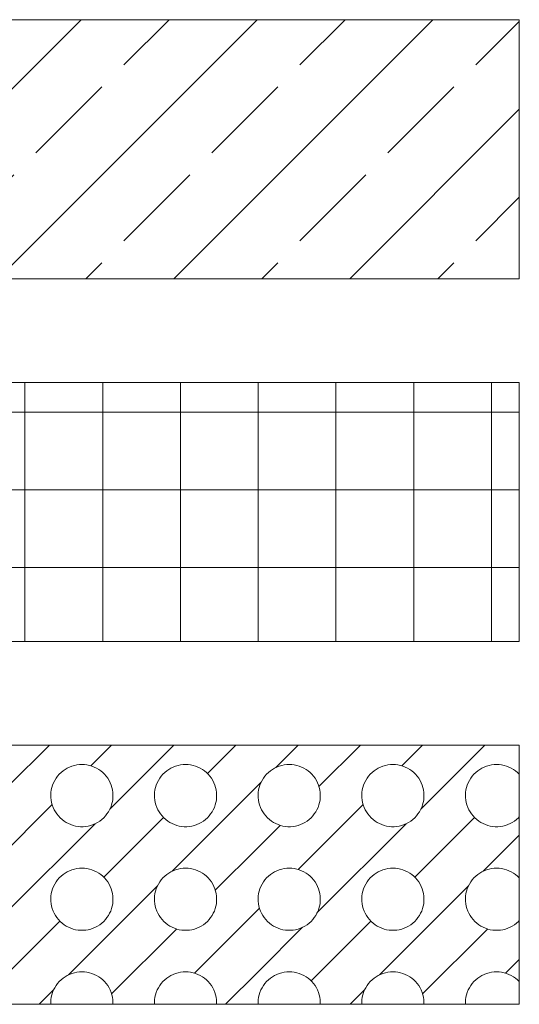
# Model space of a CAD drawing. Header units: metres. Extents: x -80 to 1923, y -189 to 69.
# Tile 233 of 256: x 1643.792 to 1644.274, y -174.419 to -173.469. Entities that reach past the tile are written whole.
import ezdxf

# ---------------------------------------------------------------- set-up
doc = ezdxf.new("R2010")
doc.units = ezdxf.units.M
doc.header["$MEASUREMENT"] = 0
doc.layers.add('V-02_Legende_4_0', color=7, linetype='Continuous')
doc.layers.add('V-02_Legende_4_Neubau_@RL_252 Dämmung', color=7, linetype='Continuous')

# ---------------------------------------------------------------- blocks, each defined once
blk = doc.blocks.new('*X721', base_point=(1585.13814, -197.52334))
at = {"layer": 'V-02_Legende_4_Neubau_@RL_252 Dämmung', "color": 7, "linetype": 'Continuous', "lineweight": 13, "ltscale": 1000}
for p, q in [((1643.78109, -174.20892), (1643.82103, -174.16898)), ((1643.86109, -174.18892), (1643.88103, -174.16898)), ((1643.87946, -174.23055), (1643.94103, -174.16898)), ((1643.9736, -174.19641), (1644.00103, -174.16898)), ((1644.03946, -174.19055), (1644.06103, -174.16898)), ((1644.08109, -174.20892), (1644.12103, -174.16898)), ((1644.16109, -174.18892), (1644.18103, -174.16898)), ((1644.17946, -174.23055), (1644.24103, -174.16898)), ((1643.83828, -174.19115), (1643.83617, -174.19239)), ((1643.84048, -174.19009), (1643.83828, -174.19115)), ((1643.84277, -174.18921), (1643.84048, -174.19009)), ((1643.84511, -174.18852), (1643.84277, -174.18921)), ((1643.84751, -174.18802), (1643.84511, -174.18852)), ((1643.84994, -174.18772), (1643.84751, -174.18802)), ((1643.85239, -174.18762), (1643.84994, -174.18772)), ((1643.85483, -174.18772), (1643.85239, -174.18762)), ((1643.85726, -174.18802), (1643.85483, -174.18772)), ((1643.85966, -174.18852), (1643.85726, -174.18802)), ((1643.862, -174.18921), (1643.85966, -174.18852)), ((1643.86429, -174.19009), (1643.862, -174.18921)), ((1643.86649, -174.19115), (1643.86429, -174.19009)), ((1643.8686, -174.19239), (1643.86649, -174.19115)), ((1643.93828, -174.19115), (1643.93617, -174.19239)), ((1643.94048, -174.19009), (1643.93828, -174.19115)), ((1643.94277, -174.18921), (1643.94048, -174.19009)), ((1643.94511, -174.18852), (1643.94277, -174.18921)), ((1643.94751, -174.18802), (1643.94511, -174.18852)), ((1643.94994, -174.18772), (1643.94751, -174.18802)), ((1643.95239, -174.18762), (1643.94994, -174.18772)), ((1643.95483, -174.18772), (1643.95239, -174.18762)), ((1643.95726, -174.18802), (1643.95483, -174.18772)), ((1643.95966, -174.18852), (1643.95726, -174.18802)), ((1643.962, -174.18921), (1643.95966, -174.18852)), ((1643.96429, -174.19009), (1643.962, -174.18921)), ((1643.96649, -174.19115), (1643.96429, -174.19009)), ((1643.9686, -174.19239), (1643.96649, -174.19115)), ((1644.03828, -174.19115), (1644.03617, -174.19239)), ((1644.04048, -174.19009), (1644.03828, -174.19115)), ((1644.04277, -174.18921), (1644.04048, -174.19009)), ((1644.04511, -174.18852), (1644.04277, -174.18921)), ((1644.04751, -174.18802), (1644.04511, -174.18852)), ((1644.04994, -174.18772), (1644.04751, -174.18802)), ((1644.05239, -174.18762), (1644.04994, -174.18772)), ((1644.05483, -174.18772), (1644.05239, -174.18762)), ((1644.05726, -174.18802), (1644.05483, -174.18772)), ((1644.05966, -174.18852), (1644.05726, -174.18802)), ((1644.062, -174.18921), (1644.05966, -174.18852)), ((1644.06429, -174.19009), (1644.062, -174.18921)), ((1644.06649, -174.19115), (1644.06429, -174.19009)), ((1644.0686, -174.19239), (1644.06649, -174.19115)), ((1644.13828, -174.19115), (1644.13617, -174.19239)), ((1644.14048, -174.19009), (1644.13828, -174.19115)), ((1644.14277, -174.18921), (1644.14048, -174.19009)), ((1644.14511, -174.18852), (1644.14277, -174.18921)), ((1644.14751, -174.18802), (1644.14511, -174.18852)), ((1644.14994, -174.18772), (1644.14751, -174.18802)), ((1644.15239, -174.18762), (1644.14994, -174.18772)), ((1644.15483, -174.18772), (1644.15239, -174.18762)), ((1644.15726, -174.18802), (1644.15483, -174.18772)), ((1644.15966, -174.18852), (1644.15726, -174.18802)), ((1644.162, -174.18921), (1644.15966, -174.18852)), ((1644.16429, -174.19009), (1644.162, -174.18921)), ((1644.16649, -174.19115), (1644.16429, -174.19009)), ((1644.1686, -174.19239), (1644.16649, -174.19115)), ((1644.23828, -174.19115), (1644.23617, -174.19239)), ((1644.24048, -174.19009), (1644.23828, -174.19115)), ((1644.24277, -174.18921), (1644.24048, -174.19009)), ((1644.24511, -174.18852), (1644.24277, -174.18921)), ((1644.24751, -174.18802), (1644.24511, -174.18852)), ((1644.24994, -174.18772), (1644.24751, -174.18802)), ((1644.25239, -174.18762), (1644.24994, -174.18772)), ((1644.25483, -174.18772), (1644.25239, -174.18762)), ((1644.25726, -174.18802), (1644.25483, -174.18772)), ((1644.25966, -174.18852), (1644.25726, -174.18802)), ((1644.262, -174.18921), (1644.25966, -174.18852)), ((1644.26429, -174.19009), (1644.262, -174.18921)), ((1644.26649, -174.19115), (1644.26429, -174.19009)), ((1644.2686, -174.19239), (1644.26649, -174.19115)), ((1643.82748, -174.20089), (1643.8262, -174.20298)), ((1643.82893, -174.19892), (1643.82748, -174.20089)), ((1643.83053, -174.19707), (1643.82893, -174.19892)), ((1643.83228, -174.19536), (1643.83053, -174.19707)), ((1643.83416, -174.19379), (1643.83228, -174.19536)), ((1643.83617, -174.19239), (1643.83416, -174.19379)), ((1643.87061, -174.19379), (1643.8686, -174.19239)), ((1643.87249, -174.19536), (1643.87061, -174.19379)), ((1643.87424, -174.19707), (1643.87249, -174.19536)), ((1643.87584, -174.19892), (1643.87424, -174.19707)), ((1643.87729, -174.20089), (1643.87584, -174.19892)), ((1643.87857, -174.20298), (1643.87729, -174.20089)), ((1643.92748, -174.20089), (1643.9262, -174.20298)), ((1643.92893, -174.19892), (1643.92748, -174.20089)), ((1643.93053, -174.19707), (1643.92893, -174.19892)), ((1643.93228, -174.19536), (1643.93053, -174.19707)), ((1643.93416, -174.19379), (1643.93228, -174.19536)), ((1643.93617, -174.19239), (1643.93416, -174.19379)), ((1643.97061, -174.19379), (1643.9686, -174.19239)), ((1643.97249, -174.19536), (1643.97061, -174.19379)), ((1643.97424, -174.19707), (1643.97249, -174.19536)), ((1643.97584, -174.19892), (1643.97424, -174.19707)), ((1643.97729, -174.20089), (1643.97584, -174.19892)), ((1643.97857, -174.20298), (1643.97729, -174.20089)), ((1644.02748, -174.20089), (1644.0262, -174.20298)), ((1644.02893, -174.19892), (1644.02748, -174.20089)), ((1644.03053, -174.19707), (1644.02893, -174.19892)), ((1644.03228, -174.19536), (1644.03053, -174.19707)), ((1644.03416, -174.19379), (1644.03228, -174.19536)), ((1644.03617, -174.19239), (1644.03416, -174.19379)), ((1644.07061, -174.19379), (1644.0686, -174.19239)), ((1644.07249, -174.19536), (1644.07061, -174.19379)), ((1644.07424, -174.19707), (1644.07249, -174.19536)), ((1644.07584, -174.19892), (1644.07424, -174.19707)), ((1644.07729, -174.20089), (1644.07584, -174.19892)), ((1644.07857, -174.20298), (1644.07729, -174.20089)), ((1644.12748, -174.20089), (1644.1262, -174.20298)), ((1644.12893, -174.19892), (1644.12748, -174.20089)), ((1644.13053, -174.19707), (1644.12893, -174.19892)), ((1644.13228, -174.19536), (1644.13053, -174.19707)), ((1644.13416, -174.19379), (1644.13228, -174.19536)), ((1644.13617, -174.19239), (1644.13416, -174.19379)), ((1644.17061, -174.19379), (1644.1686, -174.19239)), ((1644.17249, -174.19536), (1644.17061, -174.19379)), ((1644.17424, -174.19707), (1644.17249, -174.19536)), ((1644.17584, -174.19892), (1644.17424, -174.19707)), ((1644.17729, -174.20089), (1644.17584, -174.19892)), ((1644.17857, -174.20298), (1644.17729, -174.20089)), ((1644.22748, -174.20089), (1644.2262, -174.20298)), ((1644.22893, -174.19892), (1644.22748, -174.20089)), ((1644.23053, -174.19707), (1644.22893, -174.19892)), ((1644.23228, -174.19536), (1644.23053, -174.19707)), ((1644.23416, -174.19379), (1644.23228, -174.19536)), ((1644.23617, -174.19239), (1644.23416, -174.19379)), ((1644.27061, -174.19379), (1644.2686, -174.19239)), ((1644.27249, -174.19536), (1644.27061, -174.19379)), ((1644.27424, -174.19707), (1644.27249, -174.19536)), ((1644.2736, -174.19641), (1644.27431, -174.1957)), ((1644.27431, -174.19715), (1644.27424, -174.19707)), ((1643.82343, -174.20976), (1643.82289, -174.21215)), ((1643.82417, -174.20743), (1643.82343, -174.20976)), ((1643.8251, -174.20516), (1643.82417, -174.20743)), ((1643.8262, -174.20298), (1643.8251, -174.20516)), ((1643.87967, -174.20516), (1643.87857, -174.20298)), ((1643.8806, -174.20743), (1643.87967, -174.20516)), ((1643.88134, -174.20976), (1643.8806, -174.20743)), ((1643.88188, -174.21215), (1643.88134, -174.20976)), ((1643.92343, -174.20976), (1643.92289, -174.21215)), ((1643.92417, -174.20743), (1643.92343, -174.20976)), ((1643.9251, -174.20516), (1643.92417, -174.20743)), ((1643.9262, -174.20298), (1643.9251, -174.20516)), ((1643.93946, -174.29055), (1644.02239, -174.20762)), ((1643.97967, -174.20516), (1643.97857, -174.20298)), ((1643.9806, -174.20743), (1643.97967, -174.20516)), ((1643.98134, -174.20976), (1643.9806, -174.20743)), ((1643.98188, -174.21215), (1643.98134, -174.20976)), ((1644.02239, -174.20762), (1644.02531, -174.20469)), ((1644.02343, -174.20976), (1644.02289, -174.21215)), ((1644.02417, -174.20743), (1644.02343, -174.20976)), ((1644.0251, -174.20516), (1644.02417, -174.20743)), ((1644.0262, -174.20298), (1644.0251, -174.20516)), ((1644.07967, -174.20516), (1644.07857, -174.20298)), ((1644.0806, -174.20743), (1644.07967, -174.20516)), ((1644.08134, -174.20976), (1644.0806, -174.20743)), ((1644.08188, -174.21215), (1644.08134, -174.20976)), ((1644.12343, -174.20976), (1644.12289, -174.21215)), ((1644.12417, -174.20743), (1644.12343, -174.20976)), ((1644.1251, -174.20516), (1644.12417, -174.20743)), ((1644.1262, -174.20298), (1644.1251, -174.20516)), ((1644.17967, -174.20516), (1644.17857, -174.20298)), ((1644.1806, -174.20743), (1644.17967, -174.20516)), ((1644.18134, -174.20976), (1644.1806, -174.20743)), ((1644.18188, -174.21215), (1644.18134, -174.20976)), ((1644.22343, -174.20976), (1644.22289, -174.21215)), ((1644.22417, -174.20743), (1644.22343, -174.20976)), ((1644.2251, -174.20516), (1644.22417, -174.20743)), ((1644.2262, -174.20298), (1644.2251, -174.20516)), ((1643.82254, -174.21457), (1643.82239, -174.21701)), ((1643.82239, -174.21701), (1643.82244, -174.21946)), ((1643.82244, -174.21946), (1643.82269, -174.22189)), ((1643.82289, -174.21215), (1643.82254, -174.21457)), ((1643.88223, -174.21457), (1643.88188, -174.21215)), ((1643.88208, -174.22189), (1643.88233, -174.21946)), ((1643.88238, -174.21701), (1643.88223, -174.21457)), ((1643.88233, -174.21946), (1643.88238, -174.21701)), ((1643.92254, -174.21457), (1643.92239, -174.21701)), ((1643.92239, -174.21701), (1643.92244, -174.21946)), ((1643.92244, -174.21946), (1643.92269, -174.22189)), ((1643.92289, -174.21215), (1643.92254, -174.21457)), ((1643.98223, -174.21457), (1643.98188, -174.21215)), ((1643.98208, -174.22189), (1643.98233, -174.21946)), ((1643.98238, -174.21701), (1643.98223, -174.21457)), ((1643.98233, -174.21946), (1643.98238, -174.21701)), ((1644.02254, -174.21457), (1644.02239, -174.21701)), ((1644.02239, -174.21701), (1644.02244, -174.21946)), ((1644.02244, -174.21946), (1644.02269, -174.22189)), ((1644.02289, -174.21215), (1644.02254, -174.21457)), ((1644.08223, -174.21457), (1644.08188, -174.21215)), ((1644.08208, -174.22189), (1644.08233, -174.21946)), ((1644.08238, -174.21701), (1644.08223, -174.21457)), ((1644.08233, -174.21946), (1644.08238, -174.21701)), ((1644.12254, -174.21457), (1644.12239, -174.21701)), ((1644.12239, -174.21701), (1644.12244, -174.21946)), ((1644.12244, -174.21946), (1644.12269, -174.22189)), ((1644.12289, -174.21215), (1644.12254, -174.21457)), ((1644.18223, -174.21457), (1644.18188, -174.21215)), ((1644.18208, -174.22189), (1644.18233, -174.21946)), ((1644.18238, -174.21701), (1644.18223, -174.21457)), ((1644.18233, -174.21946), (1644.18238, -174.21701)), ((1644.22254, -174.21457), (1644.22239, -174.21701)), ((1644.22239, -174.21701), (1644.22244, -174.21946)), ((1644.22244, -174.21946), (1644.22269, -174.22189)), ((1644.22289, -174.21215), (1644.22254, -174.21457)), ((1643.76109, -174.28892), (1643.82368, -174.22633)), ((1643.82269, -174.22189), (1643.82314, -174.2243)), ((1643.82314, -174.2243), (1643.82378, -174.22666)), ((1643.82378, -174.22666), (1643.82461, -174.22896)), ((1643.82461, -174.22896), (1643.82563, -174.23119)), ((1643.87914, -174.23119), (1643.88016, -174.22896)), ((1643.88016, -174.22896), (1643.88099, -174.22666)), ((1643.88099, -174.22666), (1643.88163, -174.2243)), ((1643.88163, -174.2243), (1643.88208, -174.22189)), ((1643.92269, -174.22189), (1643.92314, -174.2243)), ((1643.92314, -174.2243), (1643.92378, -174.22666)), ((1643.92378, -174.22666), (1643.92461, -174.22896)), ((1643.92461, -174.22896), (1643.92563, -174.23119)), ((1643.97914, -174.23119), (1643.98016, -174.22896)), ((1643.98016, -174.22896), (1643.98099, -174.22666)), ((1643.98099, -174.22666), (1643.98163, -174.2243)), ((1643.98163, -174.2243), (1643.98208, -174.22189)), ((1644.02269, -174.22189), (1644.02314, -174.2243)), ((1644.02314, -174.2243), (1644.02378, -174.22666)), ((1644.02378, -174.22666), (1644.02461, -174.22896)), ((1644.02461, -174.22896), (1644.02563, -174.23119)), ((1644.06109, -174.28892), (1644.12368, -174.22633)), ((1644.07914, -174.23119), (1644.08016, -174.22896)), ((1644.08016, -174.22896), (1644.08099, -174.22666)), ((1644.08099, -174.22666), (1644.08163, -174.2243)), ((1644.08163, -174.2243), (1644.08208, -174.22189)), ((1644.12269, -174.22189), (1644.12314, -174.2243)), ((1644.12314, -174.2243), (1644.12378, -174.22666)), ((1644.12378, -174.22666), (1644.12461, -174.22896)), ((1644.12461, -174.22896), (1644.12563, -174.23119)), ((1644.17914, -174.23119), (1644.18016, -174.22896)), ((1644.18016, -174.22896), (1644.18099, -174.22666)), ((1644.18099, -174.22666), (1644.18163, -174.2243)), ((1644.18163, -174.2243), (1644.18208, -174.22189)), ((1644.22269, -174.22189), (1644.22314, -174.2243)), ((1644.22314, -174.2243), (1644.22378, -174.22666)), ((1644.22378, -174.22666), (1644.22461, -174.22896)), ((1644.22461, -174.22896), (1644.22563, -174.23119)), ((1643.82563, -174.23119), (1643.82682, -174.23332)), ((1643.82682, -174.23332), (1643.82819, -174.23536)), ((1643.82819, -174.23536), (1643.82971, -174.23727)), ((1643.82971, -174.23727), (1643.83139, -174.23905)), ((1643.83139, -174.23905), (1643.83321, -174.24069)), ((1643.87156, -174.24069), (1643.87338, -174.23905)), ((1643.87338, -174.23905), (1643.87506, -174.23727)), ((1643.8736, -174.29641), (1643.93117, -174.23884)), ((1643.87506, -174.23727), (1643.87658, -174.23536)), ((1643.87658, -174.23536), (1643.87795, -174.23332)), ((1643.87795, -174.23332), (1643.87914, -174.23119)), ((1643.92563, -174.23119), (1643.92682, -174.23332)), ((1643.92682, -174.23332), (1643.92819, -174.23536)), ((1643.92819, -174.23536), (1643.92971, -174.23727)), ((1643.92971, -174.23727), (1643.93139, -174.23905)), ((1643.93139, -174.23905), (1643.93321, -174.24069)), ((1643.97156, -174.24069), (1643.97338, -174.23905)), ((1643.97338, -174.23905), (1643.97506, -174.23727)), ((1643.97506, -174.23727), (1643.97658, -174.23536)), ((1643.97658, -174.23536), (1643.97795, -174.23332)), ((1643.97795, -174.23332), (1643.97914, -174.23119)), ((1644.02563, -174.23119), (1644.02682, -174.23332)), ((1644.02682, -174.23332), (1644.02819, -174.23536)), ((1644.02819, -174.23536), (1644.02971, -174.23727)), ((1644.02971, -174.23727), (1644.03139, -174.23905)), ((1644.03139, -174.23905), (1644.03321, -174.24069)), ((1644.07156, -174.24069), (1644.07338, -174.23905)), ((1644.07338, -174.23905), (1644.07506, -174.23727)), ((1644.07506, -174.23727), (1644.07658, -174.23536)), ((1644.07658, -174.23536), (1644.07795, -174.23332)), ((1644.07795, -174.23332), (1644.07914, -174.23119)), ((1644.12563, -174.23119), (1644.12682, -174.23332)), ((1644.12682, -174.23332), (1644.12819, -174.23536)), ((1644.12819, -174.23536), (1644.12971, -174.23727)), ((1644.12971, -174.23727), (1644.13139, -174.23905)), ((1644.13139, -174.23905), (1644.13321, -174.24069)), ((1644.17156, -174.24069), (1644.17338, -174.23905)), ((1644.17338, -174.23905), (1644.17506, -174.23727)), ((1644.1736, -174.29641), (1644.23117, -174.23884)), ((1644.17506, -174.23727), (1644.17658, -174.23536)), ((1644.17658, -174.23536), (1644.17795, -174.23332)), ((1644.17795, -174.23332), (1644.17914, -174.23119)), ((1644.22563, -174.23119), (1644.22682, -174.23332)), ((1644.22682, -174.23332), (1644.22819, -174.23536)), ((1644.22819, -174.23536), (1644.22971, -174.23727)), ((1644.22971, -174.23727), (1644.23139, -174.23905)), ((1644.23139, -174.23905), (1644.23321, -174.24069)), ((1644.27156, -174.24069), (1644.27338, -174.23905)), ((1644.27338, -174.23905), (1644.27431, -174.23806)), ((1643.77946, -174.33055), (1643.86531, -174.24469)), ((1643.83321, -174.24069), (1643.83515, -174.24218)), ((1643.83515, -174.24218), (1643.83721, -174.2435)), ((1643.83721, -174.2435), (1643.83937, -174.24465)), ((1643.83937, -174.24465), (1643.84162, -174.24562)), ((1643.84162, -174.24562), (1643.84393, -174.24641)), ((1643.84393, -174.24641), (1643.84631, -174.247)), ((1643.84631, -174.247), (1643.84872, -174.2474)), ((1643.84872, -174.2474), (1643.85116, -174.2476)), ((1643.85116, -174.2476), (1643.85361, -174.2476)), ((1643.85361, -174.2476), (1643.85605, -174.2474)), ((1643.85605, -174.2474), (1643.85846, -174.247)), ((1643.85846, -174.247), (1643.86084, -174.24641)), ((1643.86084, -174.24641), (1643.86316, -174.24562)), ((1643.86316, -174.24562), (1643.8654, -174.24465)), ((1643.8654, -174.24465), (1643.86756, -174.2435)), ((1643.86756, -174.2435), (1643.86962, -174.24218)), ((1643.86962, -174.24218), (1643.87156, -174.24069)), ((1643.93321, -174.24069), (1643.93515, -174.24218)), ((1643.93515, -174.24218), (1643.93721, -174.2435)), ((1643.93721, -174.2435), (1643.93937, -174.24465)), ((1643.93937, -174.24465), (1643.94162, -174.24562)), ((1643.94162, -174.24562), (1643.94393, -174.24641)), ((1643.94393, -174.24641), (1643.94631, -174.247)), ((1643.94631, -174.247), (1643.94872, -174.2474)), ((1643.94872, -174.2474), (1643.95116, -174.2476)), ((1643.95116, -174.2476), (1643.95361, -174.2476)), ((1643.95361, -174.2476), (1643.95605, -174.2474)), ((1643.95605, -174.2474), (1643.95846, -174.247)), ((1643.95846, -174.247), (1643.96084, -174.24641)), ((1643.96084, -174.24641), (1643.96316, -174.24562)), ((1643.96316, -174.24562), (1643.9654, -174.24465)), ((1643.9654, -174.24465), (1643.96756, -174.2435)), ((1643.96756, -174.2435), (1643.96962, -174.24218)), ((1643.96962, -174.24218), (1643.97156, -174.24069)), ((1644.02239, -174.26762), (1644.04368, -174.24633)), ((1644.03321, -174.24069), (1644.03515, -174.24218)), ((1644.03515, -174.24218), (1644.03721, -174.2435)), ((1644.03721, -174.2435), (1644.03937, -174.24465)), ((1644.03937, -174.24465), (1644.04162, -174.24562)), ((1644.04162, -174.24562), (1644.04393, -174.24641)), ((1644.04393, -174.24641), (1644.04631, -174.247)), ((1644.04631, -174.247), (1644.04872, -174.2474)), ((1644.04872, -174.2474), (1644.05116, -174.2476)), ((1644.05116, -174.2476), (1644.05361, -174.2476)), ((1644.05361, -174.2476), (1644.05605, -174.2474)), ((1644.05605, -174.2474), (1644.05846, -174.247)), ((1644.05846, -174.247), (1644.06084, -174.24641)), ((1644.06084, -174.24641), (1644.06316, -174.24562)), ((1644.06316, -174.24562), (1644.0654, -174.24465)), ((1644.0654, -174.24465), (1644.06756, -174.2435)), ((1644.06756, -174.2435), (1644.06962, -174.24218)), ((1644.06962, -174.24218), (1644.07156, -174.24069)), ((1644.07946, -174.33055), (1644.16531, -174.24469)), ((1644.13321, -174.24069), (1644.13515, -174.24218)), ((1644.13515, -174.24218), (1644.13721, -174.2435)), ((1644.13721, -174.2435), (1644.13937, -174.24465)), ((1644.13937, -174.24465), (1644.14162, -174.24562)), ((1644.14162, -174.24562), (1644.14393, -174.24641)), ((1644.14393, -174.24641), (1644.14631, -174.247)), ((1644.14631, -174.247), (1644.14872, -174.2474)), ((1644.14872, -174.2474), (1644.15116, -174.2476)), ((1644.15116, -174.2476), (1644.15361, -174.2476)), ((1644.15361, -174.2476), (1644.15605, -174.2474)), ((1644.15605, -174.2474), (1644.15846, -174.247)), ((1644.15846, -174.247), (1644.16084, -174.24641)), ((1644.16084, -174.24641), (1644.16316, -174.24562)), ((1644.16316, -174.24562), (1644.1654, -174.24465)), ((1644.1654, -174.24465), (1644.16756, -174.2435)), ((1644.16756, -174.2435), (1644.16962, -174.24218)), ((1644.16962, -174.24218), (1644.17156, -174.24069)), ((1644.23321, -174.24069), (1644.23515, -174.24218)), ((1644.23515, -174.24218), (1644.23721, -174.2435)), ((1644.23721, -174.2435), (1644.23937, -174.24465)), ((1644.23937, -174.24465), (1644.24162, -174.24562)), ((1644.24162, -174.24562), (1644.24393, -174.24641)), ((1644.24393, -174.24641), (1644.24631, -174.247)), ((1644.24631, -174.247), (1644.24872, -174.2474)), ((1644.24872, -174.2474), (1644.25116, -174.2476)), ((1644.25116, -174.2476), (1644.25361, -174.2476)), ((1644.25361, -174.2476), (1644.25605, -174.2474)), ((1644.25605, -174.2474), (1644.25846, -174.247)), ((1644.25846, -174.247), (1644.26084, -174.24641)), ((1644.26084, -174.24641), (1644.26316, -174.24562)), ((1644.26316, -174.24562), (1644.2654, -174.24465)), ((1644.2654, -174.24465), (1644.26756, -174.2435)), ((1644.26756, -174.2435), (1644.26962, -174.24218)), ((1644.26962, -174.24218), (1644.27156, -174.24069)), ((1644.23946, -174.29055), (1644.27431, -174.2557)), ((1643.98109, -174.30892), (1644.02239, -174.26762)), ((1643.83228, -174.29536), (1643.83053, -174.29707)), ((1643.83416, -174.29379), (1643.83228, -174.29536)), ((1643.83617, -174.29239), (1643.83416, -174.29379)), ((1643.83828, -174.29115), (1643.83617, -174.29239)), ((1643.84048, -174.29009), (1643.83828, -174.29115)), ((1643.84277, -174.28921), (1643.84048, -174.29009)), ((1643.84511, -174.28852), (1643.84277, -174.28921)), ((1643.84751, -174.28802), (1643.84511, -174.28852)), ((1643.84994, -174.28772), (1643.84751, -174.28802)), ((1643.85239, -174.28762), (1643.84994, -174.28772)), ((1643.85483, -174.28772), (1643.85239, -174.28762)), ((1643.85726, -174.28802), (1643.85483, -174.28772)), ((1643.85966, -174.28852), (1643.85726, -174.28802)), ((1643.862, -174.28921), (1643.85966, -174.28852)), ((1643.86429, -174.29009), (1643.862, -174.28921)), ((1643.86649, -174.29115), (1643.86429, -174.29009)), ((1643.8686, -174.29239), (1643.86649, -174.29115)), ((1643.87061, -174.29379), (1643.8686, -174.29239)), ((1643.87249, -174.29536), (1643.87061, -174.29379)), ((1643.87424, -174.29707), (1643.87249, -174.29536)), ((1643.93228, -174.29536), (1643.93053, -174.29707)), ((1643.93416, -174.29379), (1643.93228, -174.29536)), ((1643.93617, -174.29239), (1643.93416, -174.29379)), ((1643.93828, -174.29115), (1643.93617, -174.29239)), ((1643.94048, -174.29009), (1643.93828, -174.29115)), ((1643.94277, -174.28921), (1643.94048, -174.29009)), ((1643.94511, -174.28852), (1643.94277, -174.28921)), ((1643.94751, -174.28802), (1643.94511, -174.28852)), ((1643.94994, -174.28772), (1643.94751, -174.28802)), ((1643.95239, -174.28762), (1643.94994, -174.28772)), ((1643.95483, -174.28772), (1643.95239, -174.28762)), ((1643.95726, -174.28802), (1643.95483, -174.28772)), ((1643.95966, -174.28852), (1643.95726, -174.28802)), ((1643.962, -174.28921), (1643.95966, -174.28852)), ((1643.96429, -174.29009), (1643.962, -174.28921)), ((1643.96649, -174.29115), (1643.96429, -174.29009)), ((1643.9686, -174.29239), (1643.96649, -174.29115)), ((1643.97061, -174.29379), (1643.9686, -174.29239)), ((1643.97249, -174.29536), (1643.97061, -174.29379)), ((1643.97424, -174.29707), (1643.97249, -174.29536)), ((1644.03228, -174.29536), (1644.03053, -174.29707)), ((1644.03416, -174.29379), (1644.03228, -174.29536)), ((1644.03617, -174.29239), (1644.03416, -174.29379)), ((1644.03828, -174.29115), (1644.03617, -174.29239)), ((1644.04048, -174.29009), (1644.03828, -174.29115)), ((1644.04277, -174.28921), (1644.04048, -174.29009)), ((1644.04511, -174.28852), (1644.04277, -174.28921)), ((1644.04751, -174.28802), (1644.04511, -174.28852)), ((1644.04994, -174.28772), (1644.04751, -174.28802)), ((1644.05239, -174.28762), (1644.04994, -174.28772)), ((1644.05483, -174.28772), (1644.05239, -174.28762)), ((1644.05726, -174.28802), (1644.05483, -174.28772)), ((1644.05966, -174.28852), (1644.05726, -174.28802)), ((1644.062, -174.28921), (1644.05966, -174.28852)), ((1644.06429, -174.29009), (1644.062, -174.28921)), ((1644.06649, -174.29115), (1644.06429, -174.29009)), ((1644.0686, -174.29239), (1644.06649, -174.29115)), ((1644.07061, -174.29379), (1644.0686, -174.29239)), ((1644.07249, -174.29536), (1644.07061, -174.29379)), ((1644.07424, -174.29707), (1644.07249, -174.29536)), ((1644.13228, -174.29536), (1644.13053, -174.29707)), ((1644.13416, -174.29379), (1644.13228, -174.29536)), ((1644.13617, -174.29239), (1644.13416, -174.29379)), ((1644.13828, -174.29115), (1644.13617, -174.29239)), ((1644.14048, -174.29009), (1644.13828, -174.29115)), ((1644.14277, -174.28921), (1644.14048, -174.29009)), ((1644.14511, -174.28852), (1644.14277, -174.28921)), ((1644.14751, -174.28802), (1644.14511, -174.28852)), ((1644.14994, -174.28772), (1644.14751, -174.28802)), ((1644.15239, -174.28762), (1644.14994, -174.28772)), ((1644.15483, -174.28772), (1644.15239, -174.28762)), ((1644.15726, -174.28802), (1644.15483, -174.28772)), ((1644.15966, -174.28852), (1644.15726, -174.28802)), ((1644.162, -174.28921), (1644.15966, -174.28852)), ((1644.16429, -174.29009), (1644.162, -174.28921)), ((1644.16649, -174.29115), (1644.16429, -174.29009)), ((1644.1686, -174.29239), (1644.16649, -174.29115)), ((1644.17061, -174.29379), (1644.1686, -174.29239)), ((1644.17249, -174.29536), (1644.17061, -174.29379)), ((1644.17424, -174.29707), (1644.17249, -174.29536)), ((1644.23228, -174.29536), (1644.23053, -174.29707)), ((1644.23416, -174.29379), (1644.23228, -174.29536)), ((1644.23617, -174.29239), (1644.23416, -174.29379)), ((1644.23828, -174.29115), (1644.23617, -174.29239)), ((1644.24048, -174.29009), (1644.23828, -174.29115)), ((1644.24277, -174.28921), (1644.24048, -174.29009)), ((1644.24511, -174.28852), (1644.24277, -174.28921)), ((1644.24751, -174.28802), (1644.24511, -174.28852)), ((1644.24994, -174.28772), (1644.24751, -174.28802)), ((1644.25239, -174.28762), (1644.24994, -174.28772)), ((1644.25483, -174.28772), (1644.25239, -174.28762)), ((1644.25726, -174.28802), (1644.25483, -174.28772)), ((1644.25966, -174.28852), (1644.25726, -174.28802)), ((1644.262, -174.28921), (1644.25966, -174.28852)), ((1644.26429, -174.29009), (1644.262, -174.28921)), ((1644.26649, -174.29115), (1644.26429, -174.29009)), ((1644.2686, -174.29239), (1644.26649, -174.29115)), ((1644.27061, -174.29379), (1644.2686, -174.29239)), ((1644.27249, -174.29536), (1644.27061, -174.29379)), ((1644.27424, -174.29707), (1644.27249, -174.29536)), ((1643.8251, -174.30516), (1643.82417, -174.30743)), ((1643.8262, -174.30298), (1643.8251, -174.30516)), ((1643.82748, -174.30089), (1643.8262, -174.30298)), ((1643.82893, -174.29892), (1643.82748, -174.30089)), ((1643.83053, -174.29707), (1643.82893, -174.29892)), ((1643.83946, -174.39055), (1643.92531, -174.30469)), ((1643.87584, -174.29892), (1643.87424, -174.29707)), ((1643.87729, -174.30089), (1643.87584, -174.29892)), ((1643.87857, -174.30298), (1643.87729, -174.30089)), ((1643.87967, -174.30516), (1643.87857, -174.30298)), ((1643.8806, -174.30743), (1643.87967, -174.30516)), ((1643.9251, -174.30516), (1643.92417, -174.30743)), ((1643.9262, -174.30298), (1643.9251, -174.30516)), ((1643.92748, -174.30089), (1643.9262, -174.30298)), ((1643.92893, -174.29892), (1643.92748, -174.30089)), ((1643.93053, -174.29707), (1643.92893, -174.29892)), ((1643.97584, -174.29892), (1643.97424, -174.29707)), ((1643.97729, -174.30089), (1643.97584, -174.29892)), ((1643.97857, -174.30298), (1643.97729, -174.30089)), ((1643.97967, -174.30516), (1643.97857, -174.30298)), ((1643.9806, -174.30743), (1643.97967, -174.30516)), ((1644.0251, -174.30516), (1644.02417, -174.30743)), ((1644.0262, -174.30298), (1644.0251, -174.30516)), ((1644.02748, -174.30089), (1644.0262, -174.30298)), ((1644.02893, -174.29892), (1644.02748, -174.30089)), ((1644.03053, -174.29707), (1644.02893, -174.29892)), ((1644.07584, -174.29892), (1644.07424, -174.29707)), ((1644.07729, -174.30089), (1644.07584, -174.29892)), ((1644.07857, -174.30298), (1644.07729, -174.30089)), ((1644.07967, -174.30516), (1644.07857, -174.30298)), ((1644.0806, -174.30743), (1644.07967, -174.30516)), ((1644.1251, -174.30516), (1644.12417, -174.30743)), ((1644.1262, -174.30298), (1644.1251, -174.30516)), ((1644.12748, -174.30089), (1644.1262, -174.30298)), ((1644.12893, -174.29892), (1644.12748, -174.30089)), ((1644.13053, -174.29707), (1644.12893, -174.29892)), ((1644.13946, -174.39055), (1644.22531, -174.30469)), ((1644.17584, -174.29892), (1644.17424, -174.29707)), ((1644.17729, -174.30089), (1644.17584, -174.29892)), ((1644.17857, -174.30298), (1644.17729, -174.30089)), ((1644.17967, -174.30516), (1644.17857, -174.30298)), ((1644.1806, -174.30743), (1644.17967, -174.30516)), ((1644.2251, -174.30516), (1644.22417, -174.30743)), ((1644.2262, -174.30298), (1644.2251, -174.30516)), ((1644.22748, -174.30089), (1644.2262, -174.30298)), ((1644.22893, -174.29892), (1644.22748, -174.30089)), ((1644.23053, -174.29707), (1644.22893, -174.29892)), ((1644.27431, -174.29715), (1644.27424, -174.29707)), ((1643.82254, -174.31457), (1643.82239, -174.31701)), ((1643.82289, -174.31215), (1643.82254, -174.31457)), ((1643.82343, -174.30976), (1643.82289, -174.31215)), ((1643.82417, -174.30743), (1643.82343, -174.30976)), ((1643.88134, -174.30976), (1643.8806, -174.30743)), ((1643.88188, -174.31215), (1643.88134, -174.30976)), ((1643.88223, -174.31457), (1643.88188, -174.31215)), ((1643.88238, -174.31701), (1643.88223, -174.31457)), ((1643.92254, -174.31457), (1643.92239, -174.31701)), ((1643.92289, -174.31215), (1643.92254, -174.31457)), ((1643.92343, -174.30976), (1643.92289, -174.31215)), ((1643.92417, -174.30743), (1643.92343, -174.30976)), ((1643.98134, -174.30976), (1643.9806, -174.30743)), ((1643.98188, -174.31215), (1643.98134, -174.30976)), ((1643.98223, -174.31457), (1643.98188, -174.31215)), ((1643.98238, -174.31701), (1643.98223, -174.31457)), ((1644.02254, -174.31457), (1644.02239, -174.31701)), ((1644.02289, -174.31215), (1644.02254, -174.31457)), ((1644.02343, -174.30976), (1644.02289, -174.31215)), ((1644.02417, -174.30743), (1644.02343, -174.30976)), ((1644.08134, -174.30976), (1644.0806, -174.30743)), ((1644.08188, -174.31215), (1644.08134, -174.30976)), ((1644.08223, -174.31457), (1644.08188, -174.31215)), ((1644.08238, -174.31701), (1644.08223, -174.31457)), ((1644.12254, -174.31457), (1644.12239, -174.31701)), ((1644.12289, -174.31215), (1644.12254, -174.31457)), ((1644.12343, -174.30976), (1644.12289, -174.31215)), ((1644.12417, -174.30743), (1644.12343, -174.30976)), ((1644.18134, -174.30976), (1644.1806, -174.30743)), ((1644.18188, -174.31215), (1644.18134, -174.30976)), ((1644.18223, -174.31457), (1644.18188, -174.31215)), ((1644.18238, -174.31701), (1644.18223, -174.31457)), ((1644.22254, -174.31457), (1644.22239, -174.31701)), ((1644.22289, -174.31215), (1644.22254, -174.31457)), ((1644.22343, -174.30976), (1644.22289, -174.31215)), ((1644.22417, -174.30743), (1644.22343, -174.30976)), ((1643.82239, -174.31701), (1643.82244, -174.31946)), ((1643.82244, -174.31946), (1643.82269, -174.32189)), ((1643.82269, -174.32189), (1643.82314, -174.3243)), ((1643.82314, -174.3243), (1643.82378, -174.32666)), ((1643.88099, -174.32666), (1643.88163, -174.3243)), ((1643.88163, -174.3243), (1643.88208, -174.32189)), ((1643.88208, -174.32189), (1643.88233, -174.31946)), ((1643.88233, -174.31946), (1643.88238, -174.31701)), ((1643.92239, -174.31701), (1643.92244, -174.31946)), ((1643.92244, -174.31946), (1643.92269, -174.32189)), ((1643.92269, -174.32189), (1643.92314, -174.3243)), ((1643.92314, -174.3243), (1643.92378, -174.32666)), ((1643.98099, -174.32666), (1643.98163, -174.3243)), ((1643.98163, -174.3243), (1643.98208, -174.32189)), ((1643.98208, -174.32189), (1643.98233, -174.31946)), ((1643.98233, -174.31946), (1643.98238, -174.31701)), ((1644.02239, -174.31701), (1644.02244, -174.31946)), ((1644.02244, -174.31946), (1644.02269, -174.32189)), ((1644.02269, -174.32189), (1644.02314, -174.3243)), ((1644.02314, -174.3243), (1644.02378, -174.32666)), ((1644.08099, -174.32666), (1644.08163, -174.3243)), ((1644.08163, -174.3243), (1644.08208, -174.32189)), ((1644.08208, -174.32189), (1644.08233, -174.31946)), ((1644.08233, -174.31946), (1644.08238, -174.31701)), ((1644.12239, -174.31701), (1644.12244, -174.31946)), ((1644.12244, -174.31946), (1644.12269, -174.32189)), ((1644.12269, -174.32189), (1644.12314, -174.3243)), ((1644.12314, -174.3243), (1644.12378, -174.32666)), ((1644.18099, -174.32666), (1644.18163, -174.3243)), ((1644.18163, -174.3243), (1644.18208, -174.32189)), ((1644.18208, -174.32189), (1644.18233, -174.31946)), ((1644.18233, -174.31946), (1644.18238, -174.31701)), ((1644.22239, -174.31701), (1644.22244, -174.31946)), ((1644.22244, -174.31946), (1644.22269, -174.32189)), ((1644.22269, -174.32189), (1644.22314, -174.3243)), ((1644.22314, -174.3243), (1644.22378, -174.32666)), ((1643.82378, -174.32666), (1643.82461, -174.32896)), ((1643.82461, -174.32896), (1643.82563, -174.33119)), ((1643.82563, -174.33119), (1643.82682, -174.33332)), ((1643.82682, -174.33332), (1643.82819, -174.33536)), ((1643.87658, -174.33536), (1643.87795, -174.33332)), ((1643.87795, -174.33332), (1643.87914, -174.33119)), ((1643.87914, -174.33119), (1643.88016, -174.32896)), ((1643.88016, -174.32896), (1643.88099, -174.32666)), ((1643.92378, -174.32666), (1643.92461, -174.32896)), ((1643.92461, -174.32896), (1643.92563, -174.33119)), ((1643.92563, -174.33119), (1643.92682, -174.33332)), ((1643.92682, -174.33332), (1643.92819, -174.33536)), ((1643.96109, -174.38892), (1644.02239, -174.32762)), ((1643.97658, -174.33536), (1643.97795, -174.33332)), ((1643.97795, -174.33332), (1643.97914, -174.33119)), ((1643.97914, -174.33119), (1643.98016, -174.32896)), ((1643.98016, -174.32896), (1643.98099, -174.32666)), ((1644.02239, -174.32762), (1644.02368, -174.32633)), ((1644.02378, -174.32666), (1644.02461, -174.32896)), ((1644.02461, -174.32896), (1644.02563, -174.33119)), ((1644.02563, -174.33119), (1644.02682, -174.33332)), ((1644.02682, -174.33332), (1644.02819, -174.33536)), ((1644.07658, -174.33536), (1644.07795, -174.33332)), ((1644.07795, -174.33332), (1644.07914, -174.33119)), ((1644.07914, -174.33119), (1644.08016, -174.32896)), ((1644.08016, -174.32896), (1644.08099, -174.32666)), ((1644.12378, -174.32666), (1644.12461, -174.32896)), ((1644.12461, -174.32896), (1644.12563, -174.33119)), ((1644.12563, -174.33119), (1644.12682, -174.33332)), ((1644.12682, -174.33332), (1644.12819, -174.33536)), ((1644.17658, -174.33536), (1644.17795, -174.33332)), ((1644.17795, -174.33332), (1644.17914, -174.33119)), ((1644.17914, -174.33119), (1644.18016, -174.32896)), ((1644.18016, -174.32896), (1644.18099, -174.32666)), ((1644.22378, -174.32666), (1644.22461, -174.32896)), ((1644.22461, -174.32896), (1644.22563, -174.33119)), ((1644.22563, -174.33119), (1644.22682, -174.33332)), ((1644.22682, -174.33332), (1644.22819, -174.33536)), ((1643.7736, -174.39641), (1643.83117, -174.33884)), ((1643.82819, -174.33536), (1643.82971, -174.33727)), ((1643.82971, -174.33727), (1643.83139, -174.33905)), ((1643.83139, -174.33905), (1643.83321, -174.34069)), ((1643.83321, -174.34069), (1643.83515, -174.34218)), ((1643.83515, -174.34218), (1643.83721, -174.3435)), ((1643.83721, -174.3435), (1643.83937, -174.34465)), ((1643.8654, -174.34465), (1643.86756, -174.3435)), ((1643.86756, -174.3435), (1643.86962, -174.34218)), ((1643.86962, -174.34218), (1643.87156, -174.34069)), ((1643.87156, -174.34069), (1643.87338, -174.33905)), ((1643.87338, -174.33905), (1643.87506, -174.33727)), ((1643.87506, -174.33727), (1643.87658, -174.33536)), ((1643.92819, -174.33536), (1643.92971, -174.33727)), ((1643.92971, -174.33727), (1643.93139, -174.33905)), ((1643.93139, -174.33905), (1643.93321, -174.34069)), ((1643.93321, -174.34069), (1643.93515, -174.34218)), ((1643.93515, -174.34218), (1643.93721, -174.3435)), ((1643.93721, -174.3435), (1643.93937, -174.34465)), ((1643.9654, -174.34465), (1643.96756, -174.3435)), ((1643.96756, -174.3435), (1643.96962, -174.34218)), ((1643.96962, -174.34218), (1643.97156, -174.34069)), ((1643.97156, -174.34069), (1643.97338, -174.33905)), ((1643.97338, -174.33905), (1643.97506, -174.33727)), ((1643.97506, -174.33727), (1643.97658, -174.33536)), ((1644.02819, -174.33536), (1644.02971, -174.33727)), ((1644.02971, -174.33727), (1644.03139, -174.33905)), ((1644.03139, -174.33905), (1644.03321, -174.34069)), ((1644.03321, -174.34069), (1644.03515, -174.34218)), ((1644.03515, -174.34218), (1644.03721, -174.3435)), ((1644.03721, -174.3435), (1644.03937, -174.34465)), ((1644.0654, -174.34465), (1644.06756, -174.3435)), ((1644.06756, -174.3435), (1644.06962, -174.34218)), ((1644.06962, -174.34218), (1644.07156, -174.34069)), ((1644.07156, -174.34069), (1644.07338, -174.33905)), ((1644.07338, -174.33905), (1644.07506, -174.33727)), ((1644.0736, -174.39641), (1644.13117, -174.33884)), ((1644.07506, -174.33727), (1644.07658, -174.33536)), ((1644.12819, -174.33536), (1644.12971, -174.33727)), ((1644.12971, -174.33727), (1644.13139, -174.33905)), ((1644.13139, -174.33905), (1644.13321, -174.34069)), ((1644.13321, -174.34069), (1644.13515, -174.34218)), ((1644.13515, -174.34218), (1644.13721, -174.3435)), ((1644.13721, -174.3435), (1644.13937, -174.34465)), ((1644.1654, -174.34465), (1644.16756, -174.3435)), ((1644.16756, -174.3435), (1644.16962, -174.34218)), ((1644.16962, -174.34218), (1644.17156, -174.34069)), ((1644.17156, -174.34069), (1644.17338, -174.33905)), ((1644.17338, -174.33905), (1644.17506, -174.33727)), ((1644.17506, -174.33727), (1644.17658, -174.33536)), ((1644.22819, -174.33536), (1644.22971, -174.33727)), ((1644.22971, -174.33727), (1644.23139, -174.33905)), ((1644.23139, -174.33905), (1644.23321, -174.34069)), ((1644.23321, -174.34069), (1644.23515, -174.34218)), ((1644.23515, -174.34218), (1644.23721, -174.3435)), ((1644.23721, -174.3435), (1644.23937, -174.34465)), ((1644.2654, -174.34465), (1644.26756, -174.3435)), ((1644.26756, -174.3435), (1644.26962, -174.34218)), ((1644.26962, -174.34218), (1644.27156, -174.34069)), ((1644.27156, -174.34069), (1644.27338, -174.33905)), ((1644.27338, -174.33905), (1644.27431, -174.33806)), ((1643.83937, -174.34465), (1643.84162, -174.34562)), ((1643.84162, -174.34562), (1643.84393, -174.34641)), ((1643.84393, -174.34641), (1643.84631, -174.347)), ((1643.84631, -174.347), (1643.84872, -174.3474)), ((1643.84872, -174.3474), (1643.85116, -174.3476)), ((1643.85116, -174.3476), (1643.85361, -174.3476)), ((1643.85361, -174.3476), (1643.85605, -174.3474)), ((1643.85605, -174.3474), (1643.85846, -174.347)), ((1643.85846, -174.347), (1643.86084, -174.34641)), ((1643.86084, -174.34641), (1643.86316, -174.34562)), ((1643.86316, -174.34562), (1643.8654, -174.34465)), ((1643.88109, -174.40892), (1643.94368, -174.34633)), ((1643.93937, -174.34465), (1643.94162, -174.34562)), ((1643.94162, -174.34562), (1643.94393, -174.34641)), ((1643.94393, -174.34641), (1643.94631, -174.347)), ((1643.94631, -174.347), (1643.94872, -174.3474)), ((1643.94872, -174.3474), (1643.95116, -174.3476)), ((1643.95116, -174.3476), (1643.95361, -174.3476)), ((1643.95361, -174.3476), (1643.95605, -174.3474)), ((1643.95605, -174.3474), (1643.95846, -174.347)), ((1643.95846, -174.347), (1643.96084, -174.34641)), ((1643.96084, -174.34641), (1643.96316, -174.34562)), ((1643.96316, -174.34562), (1643.9654, -174.34465)), ((1644.02239, -174.38762), (1644.06531, -174.34469)), ((1644.03937, -174.34465), (1644.04162, -174.34562)), ((1644.04162, -174.34562), (1644.04393, -174.34641)), ((1644.04393, -174.34641), (1644.04631, -174.347)), ((1644.04631, -174.347), (1644.04872, -174.3474)), ((1644.04872, -174.3474), (1644.05116, -174.3476)), ((1644.05116, -174.3476), (1644.05361, -174.3476)), ((1644.05361, -174.3476), (1644.05605, -174.3474)), ((1644.05605, -174.3474), (1644.05846, -174.347)), ((1644.05846, -174.347), (1644.06084, -174.34641)), ((1644.06084, -174.34641), (1644.06316, -174.34562)), ((1644.06316, -174.34562), (1644.0654, -174.34465)), ((1644.13937, -174.34465), (1644.14162, -174.34562)), ((1644.14162, -174.34562), (1644.14393, -174.34641)), ((1644.14393, -174.34641), (1644.14631, -174.347)), ((1644.14631, -174.347), (1644.14872, -174.3474)), ((1644.14872, -174.3474), (1644.15116, -174.3476)), ((1644.15116, -174.3476), (1644.15361, -174.3476)), ((1644.15361, -174.3476), (1644.15605, -174.3474)), ((1644.15605, -174.3474), (1644.15846, -174.347)), ((1644.15846, -174.347), (1644.16084, -174.34641)), ((1644.16084, -174.34641), (1644.16316, -174.34562)), ((1644.16316, -174.34562), (1644.1654, -174.34465)), ((1644.18109, -174.40892), (1644.24368, -174.34633)), ((1644.23937, -174.34465), (1644.24162, -174.34562)), ((1644.24162, -174.34562), (1644.24393, -174.34641)), ((1644.24393, -174.34641), (1644.24631, -174.347)), ((1644.24631, -174.347), (1644.24872, -174.3474)), ((1644.24872, -174.3474), (1644.25116, -174.3476)), ((1644.25116, -174.3476), (1644.25361, -174.3476)), ((1644.25361, -174.3476), (1644.25605, -174.3474)), ((1644.25605, -174.3474), (1644.25846, -174.347)), ((1644.25846, -174.347), (1644.26084, -174.34641)), ((1644.26084, -174.34641), (1644.26316, -174.34562)), ((1644.26316, -174.34562), (1644.2654, -174.34465)), ((1644.26109, -174.38892), (1644.27431, -174.3757)), ((1643.83828, -174.39115), (1643.83617, -174.39239)), ((1643.84048, -174.39009), (1643.83828, -174.39115)), ((1643.84277, -174.38921), (1643.84048, -174.39009)), ((1643.84511, -174.38852), (1643.84277, -174.38921)), ((1643.84751, -174.38802), (1643.84511, -174.38852)), ((1643.84994, -174.38772), (1643.84751, -174.38802)), ((1643.85239, -174.38762), (1643.84994, -174.38772)), ((1643.85483, -174.38772), (1643.85239, -174.38762)), ((1643.85726, -174.38802), (1643.85483, -174.38772)), ((1643.85966, -174.38852), (1643.85726, -174.38802)), ((1643.862, -174.38921), (1643.85966, -174.38852)), ((1643.86429, -174.39009), (1643.862, -174.38921)), ((1643.86649, -174.39115), (1643.86429, -174.39009)), ((1643.8686, -174.39239), (1643.86649, -174.39115)), ((1643.93828, -174.39115), (1643.93617, -174.39239)), ((1643.94048, -174.39009), (1643.93828, -174.39115)), ((1643.94277, -174.38921), (1643.94048, -174.39009)), ((1643.94511, -174.38852), (1643.94277, -174.38921)), ((1643.94751, -174.38802), (1643.94511, -174.38852)), ((1643.94994, -174.38772), (1643.94751, -174.38802)), ((1643.95239, -174.38762), (1643.94994, -174.38772)), ((1643.95483, -174.38772), (1643.95239, -174.38762)), ((1643.95726, -174.38802), (1643.95483, -174.38772)), ((1643.95966, -174.38852), (1643.95726, -174.38802)), ((1643.962, -174.38921), (1643.95966, -174.38852)), ((1643.96429, -174.39009), (1643.962, -174.38921)), ((1643.96649, -174.39115), (1643.96429, -174.39009)), ((1643.9686, -174.39239), (1643.96649, -174.39115)), ((1643.99103, -174.41898), (1644.02239, -174.38762)), ((1644.03828, -174.39115), (1644.03617, -174.39239)), ((1644.04048, -174.39009), (1644.03828, -174.39115)), ((1644.04277, -174.38921), (1644.04048, -174.39009)), ((1644.04511, -174.38852), (1644.04277, -174.38921)), ((1644.04751, -174.38802), (1644.04511, -174.38852)), ((1644.04994, -174.38772), (1644.04751, -174.38802)), ((1644.05239, -174.38762), (1644.04994, -174.38772)), ((1644.05483, -174.38772), (1644.05239, -174.38762)), ((1644.05726, -174.38802), (1644.05483, -174.38772)), ((1644.05966, -174.38852), (1644.05726, -174.38802)), ((1644.062, -174.38921), (1644.05966, -174.38852)), ((1644.06429, -174.39009), (1644.062, -174.38921)), ((1644.06649, -174.39115), (1644.06429, -174.39009)), ((1644.0686, -174.39239), (1644.06649, -174.39115)), ((1644.13828, -174.39115), (1644.13617, -174.39239)), ((1644.14048, -174.39009), (1644.13828, -174.39115)), ((1644.14277, -174.38921), (1644.14048, -174.39009)), ((1644.14511, -174.38852), (1644.14277, -174.38921)), ((1644.14751, -174.38802), (1644.14511, -174.38852)), ((1644.14994, -174.38772), (1644.14751, -174.38802)), ((1644.15239, -174.38762), (1644.14994, -174.38772)), ((1644.15483, -174.38772), (1644.15239, -174.38762)), ((1644.15726, -174.38802), (1644.15483, -174.38772)), ((1644.15966, -174.38852), (1644.15726, -174.38802)), ((1644.162, -174.38921), (1644.15966, -174.38852)), ((1644.16429, -174.39009), (1644.162, -174.38921)), ((1644.16649, -174.39115), (1644.16429, -174.39009)), ((1644.1686, -174.39239), (1644.16649, -174.39115)), ((1644.23828, -174.39115), (1644.23617, -174.39239)), ((1644.24048, -174.39009), (1644.23828, -174.39115)), ((1644.24277, -174.38921), (1644.24048, -174.39009)), ((1644.24511, -174.38852), (1644.24277, -174.38921)), ((1644.24751, -174.38802), (1644.24511, -174.38852)), ((1644.24994, -174.38772), (1644.24751, -174.38802)), ((1644.25239, -174.38762), (1644.24994, -174.38772)), ((1644.25483, -174.38772), (1644.25239, -174.38762)), ((1644.25726, -174.38802), (1644.25483, -174.38772)), ((1644.25966, -174.38852), (1644.25726, -174.38802)), ((1644.262, -174.38921), (1644.25966, -174.38852)), ((1644.26429, -174.39009), (1644.262, -174.38921)), ((1644.26649, -174.39115), (1644.26429, -174.39009)), ((1644.2686, -174.39239), (1644.26649, -174.39115)), ((1643.82748, -174.40089), (1643.8262, -174.40298)), ((1643.82893, -174.39892), (1643.82748, -174.40089)), ((1643.83053, -174.39707), (1643.82893, -174.39892)), ((1643.83228, -174.39536), (1643.83053, -174.39707)), ((1643.83416, -174.39379), (1643.83228, -174.39536)), ((1643.83617, -174.39239), (1643.83416, -174.39379)), ((1643.87061, -174.39379), (1643.8686, -174.39239)), ((1643.87249, -174.39536), (1643.87061, -174.39379)), ((1643.87424, -174.39707), (1643.87249, -174.39536)), ((1643.87584, -174.39892), (1643.87424, -174.39707)), ((1643.87729, -174.40089), (1643.87584, -174.39892)), ((1643.87857, -174.40298), (1643.87729, -174.40089)), ((1643.92748, -174.40089), (1643.9262, -174.40298)), ((1643.92893, -174.39892), (1643.92748, -174.40089)), ((1643.93053, -174.39707), (1643.92893, -174.39892)), ((1643.93228, -174.39536), (1643.93053, -174.39707)), ((1643.93416, -174.39379), (1643.93228, -174.39536)), ((1643.93617, -174.39239), (1643.93416, -174.39379)), ((1643.97061, -174.39379), (1643.9686, -174.39239)), ((1643.97249, -174.39536), (1643.97061, -174.39379)), ((1643.97424, -174.39707), (1643.97249, -174.39536)), ((1643.97584, -174.39892), (1643.97424, -174.39707)), ((1643.97729, -174.40089), (1643.97584, -174.39892)), ((1643.97857, -174.40298), (1643.97729, -174.40089)), ((1644.02748, -174.40089), (1644.0262, -174.40298)), ((1644.02893, -174.39892), (1644.02748, -174.40089)), ((1644.03053, -174.39707), (1644.02893, -174.39892)), ((1644.03228, -174.39536), (1644.03053, -174.39707)), ((1644.03416, -174.39379), (1644.03228, -174.39536)), ((1644.03617, -174.39239), (1644.03416, -174.39379)), ((1644.07061, -174.39379), (1644.0686, -174.39239)), ((1644.07249, -174.39536), (1644.07061, -174.39379)), ((1644.07424, -174.39707), (1644.07249, -174.39536)), ((1644.07584, -174.39892), (1644.07424, -174.39707)), ((1644.07729, -174.40089), (1644.07584, -174.39892)), ((1644.07857, -174.40298), (1644.07729, -174.40089)), ((1644.12748, -174.40089), (1644.1262, -174.40298)), ((1644.12893, -174.39892), (1644.12748, -174.40089)), ((1644.13053, -174.39707), (1644.12893, -174.39892)), ((1644.13228, -174.39536), (1644.13053, -174.39707)), ((1644.13416, -174.39379), (1644.13228, -174.39536)), ((1644.13617, -174.39239), (1644.13416, -174.39379)), ((1644.17061, -174.39379), (1644.1686, -174.39239)), ((1644.17249, -174.39536), (1644.17061, -174.39379)), ((1644.17424, -174.39707), (1644.17249, -174.39536)), ((1644.17584, -174.39892), (1644.17424, -174.39707)), ((1644.17729, -174.40089), (1644.17584, -174.39892)), ((1644.17857, -174.40298), (1644.17729, -174.40089)), ((1644.22748, -174.40089), (1644.2262, -174.40298)), ((1644.22893, -174.39892), (1644.22748, -174.40089)), ((1644.23053, -174.39707), (1644.22893, -174.39892)), ((1644.23228, -174.39536), (1644.23053, -174.39707)), ((1644.23416, -174.39379), (1644.23228, -174.39536)), ((1644.23617, -174.39239), (1644.23416, -174.39379)), ((1644.27061, -174.39379), (1644.2686, -174.39239)), ((1644.27249, -174.39536), (1644.27061, -174.39379)), ((1644.27424, -174.39707), (1644.27249, -174.39536)), ((1644.27431, -174.39715), (1644.27424, -174.39707)), ((1643.81103, -174.41898), (1643.82531, -174.40469)), ((1643.82343, -174.40976), (1643.82289, -174.41215)), ((1643.82417, -174.40743), (1643.82343, -174.40976)), ((1643.8251, -174.40516), (1643.82417, -174.40743)), ((1643.8262, -174.40298), (1643.8251, -174.40516)), ((1643.87967, -174.40516), (1643.87857, -174.40298)), ((1643.8806, -174.40743), (1643.87967, -174.40516)), ((1643.88134, -174.40976), (1643.8806, -174.40743)), ((1643.88188, -174.41215), (1643.88134, -174.40976)), ((1643.92343, -174.40976), (1643.92289, -174.41215)), ((1643.92417, -174.40743), (1643.92343, -174.40976)), ((1643.9251, -174.40516), (1643.92417, -174.40743)), ((1643.9262, -174.40298), (1643.9251, -174.40516)), ((1643.97967, -174.40516), (1643.97857, -174.40298)), ((1643.9806, -174.40743), (1643.97967, -174.40516)), ((1643.98134, -174.40976), (1643.9806, -174.40743)), ((1643.98188, -174.41215), (1643.98134, -174.40976)), ((1644.02343, -174.40976), (1644.02289, -174.41215)), ((1644.02417, -174.40743), (1644.02343, -174.40976)), ((1644.0251, -174.40516), (1644.02417, -174.40743)), ((1644.0262, -174.40298), (1644.0251, -174.40516)), ((1644.07967, -174.40516), (1644.07857, -174.40298)), ((1644.0806, -174.40743), (1644.07967, -174.40516)), ((1644.08134, -174.40976), (1644.0806, -174.40743)), ((1644.08188, -174.41215), (1644.08134, -174.40976)), ((1644.11103, -174.41898), (1644.12531, -174.40469)), ((1644.12343, -174.40976), (1644.12289, -174.41215)), ((1644.12417, -174.40743), (1644.12343, -174.40976)), ((1644.1251, -174.40516), (1644.12417, -174.40743)), ((1644.1262, -174.40298), (1644.1251, -174.40516)), ((1644.17967, -174.40516), (1644.17857, -174.40298)), ((1644.1806, -174.40743), (1644.17967, -174.40516)), ((1644.18134, -174.40976), (1644.1806, -174.40743)), ((1644.18188, -174.41215), (1644.18134, -174.40976)), ((1644.22343, -174.40976), (1644.22289, -174.41215)), ((1644.22417, -174.40743), (1644.22343, -174.40976)), ((1644.2251, -174.40516), (1644.22417, -174.40743)), ((1644.2262, -174.40298), (1644.2251, -174.40516)), ((1643.82254, -174.41457), (1643.82239, -174.41701)), ((1643.82239, -174.41701), (1643.82243, -174.41898)), ((1643.82289, -174.41215), (1643.82254, -174.41457)), ((1643.88223, -174.41457), (1643.88188, -174.41215)), ((1643.88238, -174.41701), (1643.88223, -174.41457)), ((1643.88234, -174.41898), (1643.88238, -174.41701)), ((1643.92254, -174.41457), (1643.92239, -174.41701)), ((1643.92239, -174.41701), (1643.92243, -174.41898)), ((1643.92289, -174.41215), (1643.92254, -174.41457)), ((1643.98223, -174.41457), (1643.98188, -174.41215)), ((1643.98238, -174.41701), (1643.98223, -174.41457)), ((1643.98234, -174.41898), (1643.98238, -174.41701)), ((1644.02254, -174.41457), (1644.02239, -174.41701)), ((1644.02239, -174.41701), (1644.02243, -174.41898)), ((1644.02289, -174.41215), (1644.02254, -174.41457)), ((1644.08223, -174.41457), (1644.08188, -174.41215)), ((1644.08238, -174.41701), (1644.08223, -174.41457)), ((1644.08234, -174.41898), (1644.08238, -174.41701)), ((1644.12254, -174.41457), (1644.12239, -174.41701)), ((1644.12239, -174.41701), (1644.12243, -174.41898)), ((1644.12289, -174.41215), (1644.12254, -174.41457)), ((1644.18223, -174.41457), (1644.18188, -174.41215)), ((1644.18238, -174.41701), (1644.18223, -174.41457)), ((1644.18234, -174.41898), (1644.18238, -174.41701)), ((1644.22254, -174.41457), (1644.22239, -174.41701)), ((1644.22239, -174.41701), (1644.22243, -174.41898)), ((1644.22289, -174.41215), (1644.22254, -174.41457))]:
    blk.add_line(p, q, dxfattribs=at)

msp = doc.modelspace()

# ---------------------------------------------------------------- hatches: boundary and pattern name
at = {"layer": 'V-02_Legende_4_Neubau_@RL_252 Dämmung', "linetype": 'Continuous', "lineweight": 0, "true_color": 0x000000}
h = msp.add_hatch(dxfattribs=at)
h.set_pattern_fill('Beton__Stahlbeton_0004', color=18, style=0, pattern_type=2)
h.set_pattern_definition([(45, (1631.12239, -203.84762), (-0.0848528, 0.0848528), []), (45, (1631.07996, -203.8052), (-0.0848528, 0.0848528), [0.09, -0.03])])
h.paths.add_polyline_path([(1643.27431, -173.71898), (1644.27431, -173.71898), (1644.27431, -173.46898), (1643.27431, -173.46898)])
h = msp.add_hatch(dxfattribs=at)
h.set_pattern_fill('Beton__Fertigteil_Träger_18', color=18, style=0, pattern_type=2)
h.set_pattern_definition([(0, (1631.122386, -203.84762), (0, 0.075), []), (90, (1631.122386, -203.84762), (-0.075, 0), [])])
h.paths.add_polyline_path([(1643.27431, -174.06898), (1644.27431, -174.06898), (1644.27431, -173.81898), (1643.27431, -173.81898)])

# ---------------------------------------------------------------- linework, layer by layer
at = {"layer": 'V-02_Legende_4_Neubau_@RL_252 Dämmung', "color": 7, "linetype": 'Continuous', "lineweight": 18, "ltscale": 1000, "flags": 128}
for points in [[(1643.27431, -173.71898), (1644.27431, -173.71898), (1644.27431, -173.46898), (1643.27431, -173.46898)], [(1643.27431, -174.06898), (1644.27431, -174.06898), (1644.27431, -173.81898), (1643.27431, -173.81898)], [(1643.27431, -174.41898), (1644.27431, -174.41898), (1644.27431, -174.16898), (1643.27431, -174.16898)]]:
    msp.add_lwpolyline(points, close=True, dxfattribs=at)

# ---------------------------------------------------------------- block references
at = {"layer": 'V-02_Legende_4_0', "color": 7, "linetype": 'Continuous', "lineweight": 13, "ltscale": 1000}
msp.add_blockref('*X721', (1585.13814, -197.52334), dxfattribs=at)

doc.saveas('drawing.dxf')
